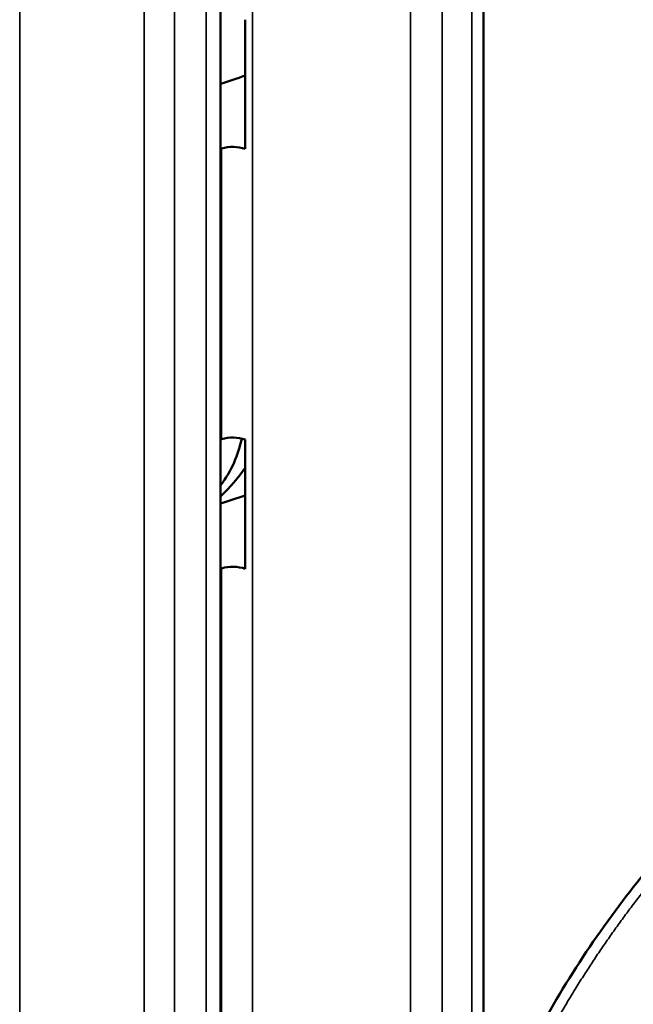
# Model space of a CAD drawing. Header units: millimetres. Extents: x 38 to 2514, y 38 to 1622.
# Tile 222 of 244: x 1767 to 1783, y 1289 to 1314. Entities that reach past the tile are written whole.
import ezdxf

# ---------------------------------------------------------------- set-up
doc = ezdxf.new("R2010")
doc.units = ezdxf.units.MM
doc.header["$LTSCALE"] = 7.692308
doc.layers.add('Visible (ISO)', color=7, linetype='Continuous', lineweight=50)
doc.layers.add('Visible Narrow (ISO)', color=7, linetype='Continuous', lineweight=35)

msp = doc.modelspace()

# ---------------------------------------------------------------- linework, layer by layer
at = {"layer": 'Visible (ISO)'}
for p, q in [((1778.842, 1380.215), (1778.842, 1285.506)), ((1772.192, 1378.44), (1772.192, 1254.784)), ((1772.812, 1314.28), (1772.812, 1311.014)), ((1772.812, 1303.666), (1772.812, 1300.4))]:
    msp.add_line(p, q, dxfattribs=at)
for centre, major_axis, start_param, end_param in [((1749.423, 1336.07), (46.5, 0), 5.224078, 5.239447), ((1772.494, 1310.72), (0.6, 0), 1.012647, 2.054599), ((1749.423, 1336.07), (49, 0), 5.195649, 5.196192), ((1765.271, 1304.172), (7.5, 0), 5.887527, 6.172129), ((1749.423, 1328.722), (49, 0), 5.195649, 5.196192), ((1772.494, 1303.372), (0.6, 0), 1.012647, 2.054599), ((1765.271, 1304.662), (8.1, 0), 5.736768, 5.909485), ((1749.423, 1325.456), (-46.5, 0), 2.082485, 2.097854), ((1749.423, 1325.456), (49, 0), 5.195649, 5.196192), ((1772.494, 1300.106), (0.6, 0), 1.012647, 2.054599)]:
    msp.add_ellipse(centre, major_axis=major_axis, ratio=0.57735, start_param=start_param, end_param=end_param, dxfattribs=at)
msp.add_open_spline([(1781.907, 1273.324), (1780.915, 1273.985), (1780.06, 1274.887), (1778.805, 1276.989), (1778.383, 1278.207), (1778.019, 1280.796), (1778.07, 1282.196), (1778.621, 1285.025), (1779.13, 1286.487), (1780.521, 1289.353), (1781.43, 1290.79), (1782.917, 1292.729), (1783.406, 1293.316), (1783.913, 1293.88)], degree=3, knots=[0.000075, 0.000075, 0.000075, 0.000075, 0.499219, 0.499219, 0.989051, 0.989051, 1.47692, 1.47692, 1.969043, 1.969043, 2.474782, 2.474782, 2.702857, 2.702857, 2.702857, 2.702857], dxfattribs=at)
at = {"layer": 'Visible Narrow (ISO)'}
for p, q in [((1772.999, 1386.107), (1772.999, 1259.877)), ((1767.109, 1384.545), (1767.109, 1258.315)), ((1776.997, 1380.309), (1776.997, 1256.28)), ((1778.546, 1378.563), (1778.546, 1284.494)), ((1770.26, 1378.477), (1770.26, 1254.448)), ((1777.798, 1378.314), (1777.798, 1256.166)), ((1771.825, 1376.613), (1771.826, 1254.465)), ((1771.028, 1376.422), (1771.028, 1254.274)), ((1772.215, 1311.027), (1772.215, 1303.679)), ((1772.215, 1259.996), (1772.215, 1300.413))]:
    msp.add_line(p, q, dxfattribs=at)
msp.add_open_spline([(1781.907, 1273.324), (1781.81, 1273.389), (1781.713, 1273.457), (1781.616, 1273.528), (1781.507, 1273.608), (1781.4, 1273.692), (1781.293, 1273.78), (1781.187, 1273.868), (1781.082, 1273.959), (1780.979, 1274.055), (1780.94, 1274.091), (1780.901, 1274.127), (1780.863, 1274.164), (1780.768, 1274.255), (1780.675, 1274.35), (1780.583, 1274.448), (1780.492, 1274.546), (1780.402, 1274.646), (1780.315, 1274.75), (1780.228, 1274.853), (1780.143, 1274.959), (1780.061, 1275.068), (1780.007, 1275.139), (1779.954, 1275.211), (1779.902, 1275.285), (1779.799, 1275.431), (1779.7, 1275.581), (1779.606, 1275.735), (1779.512, 1275.889), (1779.423, 1276.046), (1779.339, 1276.207), (1779.27, 1276.338), (1779.204, 1276.471), (1779.142, 1276.607), (1779.053, 1276.801), (1778.97, 1276.999), (1778.895, 1277.2), (1778.818, 1277.405), (1778.749, 1277.613), (1778.686, 1277.824), (1778.661, 1277.908), (1778.638, 1277.993), (1778.615, 1278.078), (1778.563, 1278.275), (1778.516, 1278.474), (1778.476, 1278.677), (1778.436, 1278.88), (1778.401, 1279.086), (1778.373, 1279.294), (1778.356, 1279.419), (1778.341, 1279.544), (1778.328, 1279.671), (1778.306, 1279.887), (1778.291, 1280.106), (1778.282, 1280.327), (1778.273, 1280.547), (1778.27, 1280.769), (1778.274, 1280.993), (1778.276, 1281.119), (1778.279, 1281.246), (1778.285, 1281.373), (1778.295, 1281.585), (1778.311, 1281.799), (1778.331, 1282.014), (1778.352, 1282.231), (1778.379, 1282.449), (1778.411, 1282.668), (1778.435, 1282.833), (1778.462, 1283), (1778.493, 1283.166), (1778.523, 1283.332), (1778.556, 1283.499), (1778.593, 1283.666), (1778.629, 1283.833), (1778.669, 1284), (1778.711, 1284.167), (1778.753, 1284.335), (1778.798, 1284.502), (1778.846, 1284.669), (1778.877, 1284.776), (1778.909, 1284.883), (1778.942, 1284.989), (1779.005, 1285.195), (1779.072, 1285.4), (1779.143, 1285.602), (1779.214, 1285.804), (1779.288, 1286.005), (1779.365, 1286.203), (1779.435, 1286.385), (1779.508, 1286.565), (1779.584, 1286.743), (1779.664, 1286.933), (1779.747, 1287.121), (1779.832, 1287.306), (1779.918, 1287.493), (1780.006, 1287.676), (1780.094, 1287.856), (1780.178, 1288.025), (1780.263, 1288.191), (1780.348, 1288.354), (1780.439, 1288.525), (1780.53, 1288.693), (1780.621, 1288.857), (1780.715, 1289.026), (1780.81, 1289.191), (1780.906, 1289.353), (1780.991, 1289.498), (1781.076, 1289.639), (1781.162, 1289.778), (1781.231, 1289.889), (1781.299, 1289.998), (1781.368, 1290.106), (1781.435, 1290.211), (1781.502, 1290.315), (1781.57, 1290.418), (1781.64, 1290.524), (1781.711, 1290.63), (1781.782, 1290.736), (1781.854, 1290.841), (1781.926, 1290.946), (1782, 1291.051), (1782.072, 1291.155), (1782.146, 1291.259), (1782.221, 1291.363), (1782.292, 1291.461), (1782.364, 1291.559), (1782.437, 1291.659), (1782.51, 1291.757), (1782.584, 1291.855), (1782.66, 1291.955), (1782.734, 1292.053), (1782.81, 1292.152), (1782.889, 1292.252), (1782.909, 1292.278), (1782.929, 1292.303), (1782.949, 1292.329), (1783.059, 1292.469), (1783.174, 1292.613), (1783.293, 1292.758), (1783.411, 1292.903), (1783.533, 1293.049), (1783.659, 1293.197), (1783.784, 1293.344), (1783.912, 1293.492), (1784.044, 1293.642), (1784.072, 1293.674), (1784.101, 1293.706), (1784.13, 1293.739)], degree=3, knots=[0.5635526, 0.5635526, 0.5635526, 0.5635526, 0.5717974, 0.5717974, 0.5717974, 0.5810568, 0.5810568, 0.5810568, 0.5902715, 0.5902715, 0.5902715, 0.59375, 0.59375, 0.59375, 0.6023297, 0.6023297, 0.6023297, 0.6108892, 0.6108892, 0.6108892, 0.619419, 0.619419, 0.619419, 0.625, 0.625, 0.625, 0.6361249, 0.6361249, 0.6361249, 0.6471975, 0.6471975, 0.6471975, 0.65625, 0.65625, 0.65625, 0.6692004, 0.6692004, 0.6692004, 0.682307, 0.682307, 0.682307, 0.6875, 0.6875, 0.6875, 0.6995209, 0.6995209, 0.6995209, 0.7115496, 0.7115496, 0.7115496, 0.71875, 0.71875, 0.71875, 0.7310201, 0.7310201, 0.7310201, 0.7431871, 0.7431871, 0.7431871, 0.75, 0.75, 0.75, 0.7613202, 0.7613202, 0.7613202, 0.7726779, 0.7726779, 0.7726779, 0.78125, 0.78125, 0.78125, 0.7897935, 0.7897935, 0.7897935, 0.7983603, 0.7983603, 0.7983603, 0.8069654, 0.8069654, 0.8069654, 0.8125, 0.8125, 0.8125, 0.8231978, 0.8231978, 0.8231978, 0.8339043, 0.8339043, 0.8339043, 0.84375, 0.84375, 0.84375, 0.8543204, 0.8543204, 0.8543204, 0.8649768, 0.8649768, 0.8649768, 0.875, 0.875, 0.875, 0.8855697, 0.8855697, 0.8855697, 0.8964723, 0.8964723, 0.8964723, 0.90625, 0.90625, 0.90625, 0.9140625, 0.9140625, 0.9140625, 0.921682, 0.921682, 0.921682, 0.929591, 0.929591, 0.929591, 0.9375, 0.9375, 0.9375, 0.9453125, 0.9453125, 0.9453125, 0.9526448, 0.9526448, 0.9526448, 0.9598803, 0.9598803, 0.9598803, 0.9669524, 0.9669524, 0.9669524, 0.96875, 0.96875, 0.96875, 0.978583, 0.978583, 0.978583, 0.988309, 0.988309, 0.988309, 0.9979292, 0.9979292, 0.9979292, 1, 1, 1, 1], dxfattribs=at)

doc.saveas('drawing.dxf')
